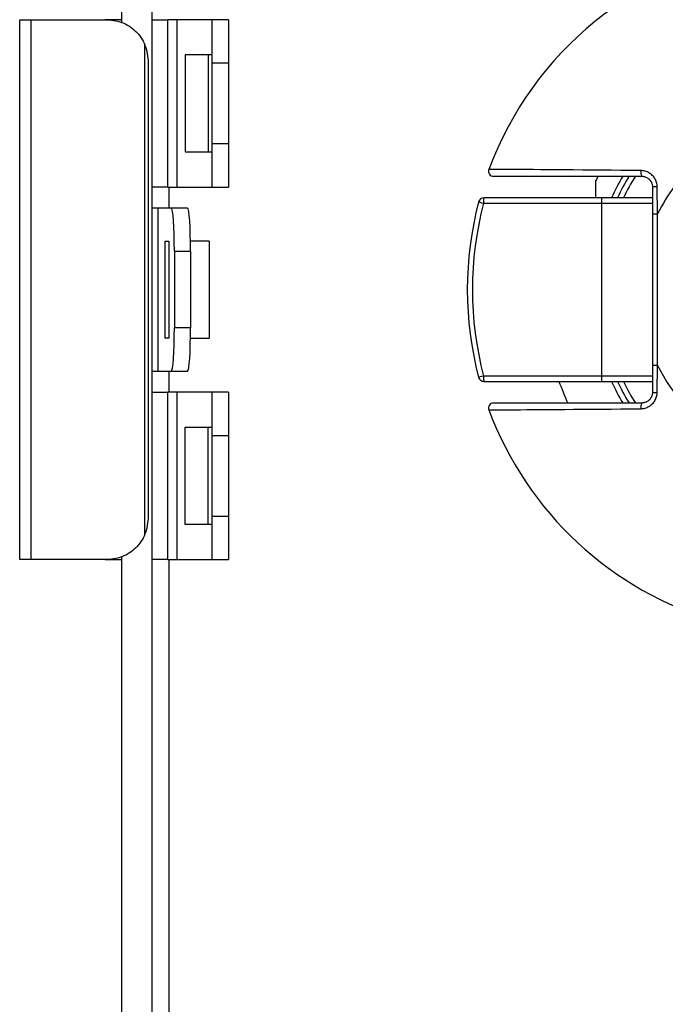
# Model space of a CAD drawing. Header units: inches. Extents: x 0 to 400, y -11 to 260.
# Tile 12 of 61: x 68.42 to 70.15, y 95.57 to 98.22. Entities that reach past the tile are written whole.
import ezdxf

# ---------------------------------------------------------------- set-up
doc = ezdxf.new("R2010")
doc.units = ezdxf.units.IN
doc.header["$LTSCALE"] = 24.005935
doc.header["$MEASUREMENT"] = 0
doc.layers.add('Visible Edges(ANSI)', color=7, linetype='Continuous', lineweight=25)
doc.layers.add('Visible Tangent Edges(ANSI)', color=7, linetype='Continuous', lineweight=25)

msp = doc.modelspace()

# ---------------------------------------------------------------- linework, layer by layer
at = {"layer": 'Visible Edges(ANSI)'}
for p, q in [((68.7716, 227.1352), (68.7716, 50.2198)), ((68.6904, 137.9579), (68.6904, 98.2153)), ((68.4159, 98.2228), (68.4471, 98.2228)), ((68.4159, 96.7687), (68.4159, 98.2228)), ((68.4471, 98.2228), (68.6463, 98.2228)), ((68.6904, 98.2228), (68.6463, 98.2228)), ((68.7716, 98.2228), (68.8148, 98.2228)), ((68.8399, 98.2228), (68.8148, 98.2228)), ((68.9341, 98.2228), (68.8399, 98.2228)), ((68.9341, 98.1065), (68.9341, 98.2228)), ((68.9778, 98.2228), (68.9341, 98.2228)), ((68.9778, 98.2228), (68.9778, 98.1065)), ((68.8614, 98.1283), (68.8614, 97.8665)), ((68.9233, 98.1283), (68.8614, 98.1283)), ((68.9341, 98.1283), (68.9233, 98.1283)), ((68.7626, 96.885), (68.7626, 98.1065)), ((68.9341, 97.8884), (68.9341, 98.1065)), ((68.9778, 98.1065), (68.9778, 97.8884)), ((68.9341, 97.772), (68.9341, 97.8884)), ((68.9778, 97.8884), (68.9778, 97.772)), ((68.8614, 97.8665), (68.9233, 97.8665)), ((68.9233, 97.8665), (68.9341, 97.8665)), ((69.6922, 97.8011), (70.0909, 97.8011)), ((69.9673, 97.7429), (69.9673, 97.7898)), ((68.8148, 97.772), (68.7716, 97.772)), ((68.8148, 97.772), (68.8399, 97.772)), ((68.8399, 97.772), (68.9341, 97.772)), ((68.9341, 97.772), (68.9778, 97.772)), ((70.12, 97.772), (70.12, 97.6998)), ((69.983, 97.7429), (69.6658, 97.7429)), ((70.12, 97.7429), (69.983, 97.7429)), ((68.788, 97.7153), (68.7716, 97.7153)), ((68.8243, 97.7153), (68.788, 97.7153)), ((68.8679, 97.7153), (68.8243, 97.7153)), ((70.12, 97.6998), (70.12, 97.2917)), ((68.8081, 97.3649), (68.8081, 97.6266)), ((68.8081, 97.6266), (68.8174, 97.6266)), ((68.8172, 97.6266), (68.8172, 97.3649)), ((68.9263, 97.6266), (68.8757, 97.6266)), ((68.9263, 97.6266), (68.9263, 97.3649)), ((68.8325, 97.599), (68.8325, 97.3925)), ((68.876, 97.599), (68.876, 97.3925)), ((68.8174, 97.3649), (68.8081, 97.3649)), ((68.8757, 97.3649), (68.9263, 97.3649)), ((68.7716, 97.2762), (68.788, 97.2762)), ((68.788, 97.2762), (68.8243, 97.2762)), ((68.8243, 97.2762), (68.8679, 97.2762)), ((70.12, 97.2917), (70.12, 97.2195)), ((69.6658, 97.2486), (69.983, 97.2486)), ((69.983, 97.2486), (70.12, 97.2486)), ((68.7716, 97.2195), (68.8148, 97.2195)), ((68.8399, 97.2195), (68.8148, 97.2195)), ((68.9341, 97.2195), (68.8399, 97.2195)), ((68.9341, 97.1031), (68.9341, 97.2195)), ((68.9778, 97.2195), (68.9341, 97.2195)), ((68.9778, 97.2195), (68.9778, 97.1031)), ((70.0909, 97.1904), (69.6922, 97.1904)), ((68.8614, 96.8632), (68.8614, 97.125)), ((68.8614, 97.125), (68.9233, 97.125)), ((68.9233, 97.125), (68.9341, 97.125)), ((68.9341, 96.885), (68.9341, 97.1031)), ((68.9778, 97.1031), (68.9778, 96.885)), ((68.9341, 96.7687), (68.9341, 96.885)), ((68.9778, 96.885), (68.9778, 96.7687)), ((68.9233, 96.8632), (68.8614, 96.8632)), ((68.9341, 96.8632), (68.9233, 96.8632)), ((68.4471, 96.7687), (68.4159, 96.7687)), ((68.6463, 96.7687), (68.4471, 96.7687)), ((68.6463, 96.7687), (68.6904, 96.7687)), ((68.6904, 96.7762), (68.6904, 57.0336)), ((68.8148, 96.7687), (68.7716, 96.7687)), ((68.8148, 96.7687), (68.8399, 96.7687)), ((68.8399, 96.7687), (68.9341, 96.7687)), ((68.9341, 96.7687), (68.9778, 96.7687))]:
    msp.add_line(p, q, dxfattribs=at)
at = {"layer": 'Visible Edges(ANSI)', "flags": 128}
for points in [[(68.6463, 98.2228), (68.6519, 98.2227), (68.6575, 98.2224), (68.6631, 98.2218), (68.6688, 98.221), (68.6744, 98.2199), (68.68, 98.2186), (68.6856, 98.217), (68.691, 98.2151), (68.6963, 98.213), (68.7015, 98.2106), (68.7065, 98.2079), (68.7113, 98.205), (68.716, 98.2019), (68.7204, 98.1985), (68.7246, 98.195), (68.7286, 98.1913), (68.7324, 98.1875), (68.7359, 98.1834), (68.7393, 98.1791), (68.7425, 98.1745), (68.7455, 98.1698), (68.7483, 98.1648), (68.7508, 98.1597), (68.7532, 98.1545)], [(70.0909, 97.8011), (70.0928, 97.8011), (70.0947, 97.8009), (70.0965, 97.8006), (70.0984, 97.8001), (70.1002, 97.7996), (70.102, 97.7989), (70.1037, 97.7982), (70.1054, 97.7973), (70.107, 97.7963), (70.1085, 97.7952), (70.11, 97.794), (70.1114, 97.7927), (70.1127, 97.7913), (70.1139, 97.7898), (70.115, 97.7883), (70.116, 97.7867), (70.1169, 97.785), (70.1177, 97.7833), (70.1184, 97.7815), (70.119, 97.7796), (70.1194, 97.7778), (70.1197, 97.7759), (70.1199, 97.7739), (70.12, 97.772)], [(70.12, 97.2195), (70.1199, 97.2176), (70.1197, 97.2156), (70.1194, 97.2137), (70.119, 97.2119), (70.1184, 97.21), (70.1177, 97.2082), (70.1169, 97.2065), (70.116, 97.2048), (70.115, 97.2032), (70.1139, 97.2017), (70.1127, 97.2002), (70.1114, 97.1988), (70.11, 97.1975), (70.1085, 97.1963), (70.107, 97.1952), (70.1054, 97.1942), (70.1037, 97.1934), (70.102, 97.1926), (70.1002, 97.1919), (70.0984, 97.1914), (70.0965, 97.1909), (70.0947, 97.1906), (70.0928, 97.1905), (70.0909, 97.1904)], [(68.7532, 96.837), (68.7508, 96.8318), (68.7483, 96.8267), (68.7455, 96.8217), (68.7425, 96.817), (68.7393, 96.8125), (68.7359, 96.8081), (68.7324, 96.804), (68.7286, 96.8002), (68.7246, 96.7965), (68.7204, 96.793), (68.716, 96.7896), (68.7113, 96.7865), (68.7065, 96.7836), (68.7015, 96.7809), (68.6963, 96.7785), (68.691, 96.7764), (68.6856, 96.7745), (68.68, 96.7729), (68.6744, 96.7716), (68.6688, 96.7705), (68.6631, 96.7697), (68.6575, 96.7692), (68.6519, 96.7688), (68.6463, 96.7687)]]:
    msp.add_lwpolyline(points, dxfattribs=at)
at = {"layer": 'Visible Edges(ANSI)'}
for centre, radius, start, end in [((70.5519, 97.4958), 0.9306, 37.5315, 159.6397), ((69.6922, 97.8148), 0.0137, 159.6397, 270), ((70.5519, 97.4958), 0.6543, 152.1819, 153.2951), ((70.5519, 97.4958), 0.5816, 148.3318, 154.8493), ((70.5519, 97.4958), 0.9306, 165.2875, 194.7125), ((69.6658, 97.7284), 0.0145, 90, 165.2875), ((69.6658, 97.2631), 0.0145, 194.7125, 270), ((70.5519, 97.4958), 0.7271, 199.8769, 204.8346), ((70.5519, 97.4958), 0.5816, 205.1507, 211.6682), ((69.6922, 97.1767), 0.0137, 90, 200.3603), ((70.5519, 97.4958), 0.9306, 200.3603, 253.8724)]:
    msp.add_arc(centre, radius, start, end, dxfattribs=at)
for centre, major_axis, ratio, start_param, end_param in [((68.6571, 98.1065), (0, -0.1163), 0.906308, 1.570796, 1.996411), ((68.8243, 97.599), (0, 0.1163), 0.069756, 4.712389, 6.283185), ((68.8679, 97.599), (0, 0.1163), 0.069756, 4.712389, 6.283185), ((68.8243, 97.3925), (0, -0.1163), 0.069756, 0, 1.570796), ((68.8679, 97.3925), (0, -0.1163), 0.069756, 0, 1.570796), ((68.6571, 96.885), (0, -0.1163), 0.906308, 1.145182, 1.570796)]:
    msp.add_ellipse(centre, major_axis=major_axis, ratio=ratio, start_param=start_param, end_param=end_param, dxfattribs=at)
at = {"layer": 'Visible Tangent Edges(ANSI)'}
for p, q in [((68.4471, 96.7687), (68.4471, 98.2228)), ((68.8148, 97.772), (68.8148, 98.2228)), ((68.8399, 97.772), (68.8399, 98.2228)), ((68.7532, 96.837), (68.7532, 98.1545)), ((68.9233, 98.1283), (68.9233, 97.8665)), ((68.9341, 98.1065), (68.9778, 98.1065)), ((68.9778, 97.8884), (68.9341, 97.8884)), ((68.8174, 97.772), (68.8174, 97.7153)), ((70.1337, 97.6998), (70.1328, 97.7726)), ((69.6651, 97.7284), (69.9822, 97.7284)), ((69.9822, 97.7284), (70.12, 97.7284)), ((69.9822, 97.7284), (69.9822, 97.2631)), ((68.788, 97.7153), (68.788, 97.2762)), ((70.12, 97.6998), (70.1337, 97.6998)), ((70.1337, 97.2917), (70.1337, 97.6998)), ((68.8174, 97.6266), (68.8174, 97.3649)), ((68.8325, 97.599), (68.876, 97.599)), ((68.876, 97.3925), (68.8325, 97.3925)), ((68.8174, 97.2762), (68.8174, 97.2195)), ((70.1337, 97.2917), (70.12, 97.2917)), ((70.1328, 97.2189), (70.1337, 97.2917)), ((69.9822, 97.2631), (69.6651, 97.2631)), ((70.12, 97.2631), (69.9822, 97.2631)), ((68.8148, 96.7687), (68.8148, 97.2195)), ((68.8399, 96.7687), (68.8399, 97.2195)), ((68.9233, 96.8632), (68.9233, 97.125)), ((68.9341, 97.1031), (68.9778, 97.1031)), ((68.9778, 96.885), (68.9341, 96.885)), ((68.8174, 96.7687), (68.8174, 57.041))]:
    msp.add_line(p, q, dxfattribs=at)
at = {"layer": 'Visible Tangent Edges(ANSI)', "flags": 128}
for points in [[(70.0885, 97.8164), (70.0616, 97.8167), (70.0348, 97.817), (70.0083, 97.8173), (69.9823, 97.8175), (69.9568, 97.8177), (69.9319, 97.8179), (69.9076, 97.8181), (69.8841, 97.8183), (69.8614, 97.8185), (69.8397, 97.8186), (69.8191, 97.8188), (69.7995, 97.8189), (69.7812, 97.819), (69.7642, 97.8191), (69.7486, 97.8192), (69.7343, 97.8193), (69.7217, 97.8193), (69.7106, 97.8194), (69.7012, 97.8194), (69.6934, 97.8195), (69.6873, 97.8195), (69.6829, 97.8195), (69.6803, 97.8195), (69.6794, 97.8195)], [(70.1328, 97.7726), (70.1326, 97.7755), (70.1323, 97.7783), (70.1318, 97.7812), (70.1311, 97.784), (70.1302, 97.7867), (70.1292, 97.7894), (70.1279, 97.792), (70.1265, 97.7945), (70.125, 97.7969), (70.1233, 97.7992), (70.1214, 97.8014), (70.1194, 97.8035), (70.1173, 97.8055), (70.1151, 97.8073), (70.1128, 97.8089), (70.1103, 97.8104), (70.1078, 97.8118), (70.1052, 97.813), (70.1025, 97.814), (70.0998, 97.8148), (70.097, 97.8155), (70.0942, 97.816), (70.0914, 97.8163), (70.0885, 97.8164)], [(70.0885, 97.1751), (70.0914, 97.1752), (70.0942, 97.1755), (70.097, 97.176), (70.0998, 97.1767), (70.1025, 97.1775), (70.1052, 97.1785), (70.1078, 97.1797), (70.1103, 97.1811), (70.1128, 97.1826), (70.1151, 97.1842), (70.1173, 97.186), (70.1194, 97.188), (70.1214, 97.1901), (70.1233, 97.1923), (70.125, 97.1946), (70.1265, 97.197), (70.1279, 97.1995), (70.1292, 97.2021), (70.1302, 97.2048), (70.1311, 97.2075), (70.1318, 97.2103), (70.1323, 97.2132), (70.1326, 97.216), (70.1328, 97.2189)], [(69.6794, 97.172), (69.6803, 97.172), (69.6829, 97.172), (69.6873, 97.172), (69.6934, 97.172), (69.7012, 97.1721), (69.7106, 97.1721), (69.7217, 97.1722), (69.7343, 97.1722), (69.7486, 97.1723), (69.7642, 97.1724), (69.7812, 97.1725), (69.7995, 97.1726), (69.8191, 97.1727), (69.8397, 97.1729), (69.8614, 97.173), (69.8841, 97.1732), (69.9076, 97.1734), (69.9319, 97.1736), (69.9568, 97.1738), (69.9823, 97.174), (70.0083, 97.1742), (70.0348, 97.1745), (70.0616, 97.1748), (70.0885, 97.1751)]]:
    msp.add_lwpolyline(points, dxfattribs=at)
at = {"layer": 'Visible Tangent Edges(ANSI)'}
for centre, radius, start, end in [((70.5519, 97.4958), 0.4653, 132.4542, 153.9942), ((70.5519, 97.4958), 0.5962, 149.1898, 155.5037), ((70.5519, 97.4958), 0.5671, 147.421, 154.1576), ((70.5511, 97.4958), 0.9161, 165.2875, 194.7125), ((70.5519, 97.4958), 0.4653, 206.0058, 333.7503), ((70.5519, 97.4958), 0.5962, 204.4963, 210.8102), ((70.5519, 97.4958), 0.5671, 205.8424, 212.579)]:
    msp.add_arc(centre, radius, start, end, dxfattribs=at)
for centre, major_axis, ratio, start_param, end_param in [((70.0909, 97.8148), (0, -0.0137), 0.174717, 4.592049, 6.283185), ((70.1337, 97.772), (-0.0137, 0), 0.04392, 4.778772, 6.283185), ((69.6658, 97.7284), (-0.0141, 0.0037), 0.013309, 0, 1.520155), ((69.6658, 97.7284), (0, 0.0145), 0.052336, 0, 1.570796), ((69.983, 97.7284), (0, 0.0145), 0.052336, 0, 1.570796), ((69.6658, 97.2631), (-0.0141, -0.0037), 0.013309, 4.763031, 6.283185), ((69.6658, 97.2631), (0, -0.0145), 0.052336, 4.712389, 6.283185), ((69.983, 97.2631), (0, -0.0145), 0.052336, 4.712389, 6.283185), ((70.1337, 97.2195), (-0.0137, 0), 0.04392, 0, 1.504413), ((70.0909, 97.1767), (0, 0.0137), 0.174717, 0, 1.691136)]:
    msp.add_ellipse(centre, major_axis=major_axis, ratio=ratio, start_param=start_param, end_param=end_param, dxfattribs=at)

doc.saveas('drawing.dxf')
